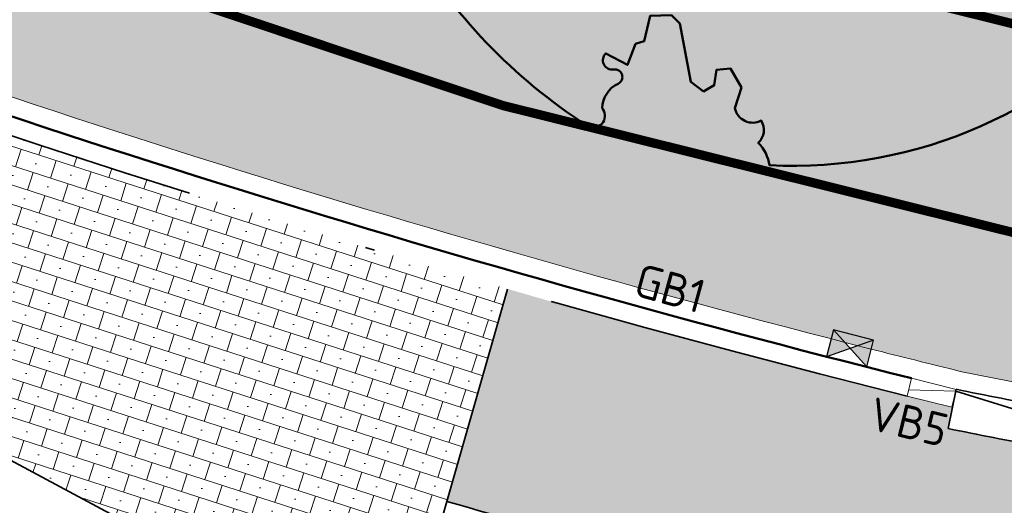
# Model space of a CAD drawing. Header units: metres. Extents: x 191748 to 192615, y 309710 to 310028.
# Tile 43 of 76: x 192104 to 192114, y 309807 to 309812. Entities that reach past the tile are written whole.
import ezdxf
from ezdxf.enums import TextEntityAlignment as Align

# ---------------------------------------------------------------- set-up
doc = ezdxf.new("R2010")
doc.units = ezdxf.units.M
for name, pattern in [('VH-BUSHALTEBAND-SO', [4, 2, -2]), ('VH-GELEIDEBAND_50X200', [8, 4, -2, 0, -2]), ('VH-OPSLUITBAND_100X200', [16, 8, -2, 4, -2]), ('VW-1-1_STREEP', [2, 1, -1]), ('VW-11_STREEP', [2, 1, -1])]:
    doc.linetypes.add(name, pattern=pattern)
for name, color, linetype, lineweight in [('N-WE-GR-BOOM-S', 94, 'Continuous', 50), ('N-WE-RI-HWA_KOLK_NORMALE STRAATKOLK-S-200', 84, 'Continuous', 25), ('N-WE-VH-KANTLAAG 2 STREKS-G', 170, 'Continuous', 18), ('N-WE-VH-KANTOPSLUITING_BUSHALTEBAND-G', 30, 'VH-BUSHALTEBAND-SO', 35), ('N-WE-VH-KANTOPSLUITING_GELEIDEBAND_70 200 VOORKANT-G', 2, 'Continuous', 50), ('N-WE-VH-KANTOPSLUITING_GELEIDEBAND_70 200-G', 6, 'VH-GELEIDEBAND_50X200', 35), ('N-WE-VH-KANTOPSLUITING_OPSLUITBAND_80X200 VOORKANT-G', 1, 'Continuous', 35), ('N-WE-VH-KANTOPSLUITING_TEKST-T', 7, 'VH-OPSLUITBAND_100X200', 35), ('N-WE-VH-KANTOPSLUITING_VERLOOPBAND-S', 6, 'Continuous', 25), ('N-WE-VH-KANTVERHARDING-G', 5, 'Continuous', 35), ('N-WE-VH-OPENVERHARDING_STRAATBAKSTEEN_ROOD-A', 13, 'Continuous', 9), ('N-WE-VH-VERHARDING_ASFALT-A', 253, 'Continuous', 9)]:
    doc.layers.add(name, color=color, linetype=linetype, lineweight=lineweight)
doc.layers.add('N-WE-VH-GESLOTENVERHARDING_ASFALT_COATING_ROOD-A', color=7, linetype='Continuous', lineweight=9, true_color=0xf2beba)
doc.layers.add('N-WE-VW-MARKERING_LANGS_STREEP_11-G', color=7, linetype='VW-11_STREEP', lineweight=13, true_color=0xf7f7f7)
doc.styles.add('NLCS-ISO', font='NLCS-ISO.ttf')

# ---------------------------------------------------------------- blocks, each defined once
blk = doc.blocks.new('SGR-BOOM_05')
blk.add_lwpolyline([(0.4325246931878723, 4.711883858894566), (0.4412366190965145, 4.722067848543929), (0.4495406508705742, 4.730963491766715), (0.457499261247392, 4.738955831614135), (0.4651749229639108, 4.746429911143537), (0.4726301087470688, 4.753770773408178), (0.4799272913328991, 4.761363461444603), (0.4871289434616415, 4.769593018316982), (0.4942975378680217, 4.778844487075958), (0.5013792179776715, 4.78953650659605), (0.507854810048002, 4.802222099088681), (0.5130888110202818, 4.817487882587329), (0.5164457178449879, 4.835920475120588), (0.5172900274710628, 4.858106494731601), (0.5149862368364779, 4.884632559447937), (0.5088988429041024, 4.916085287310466), (0.4752610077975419, 5.034436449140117, -0.5293802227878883), (0.5290991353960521, 5.098767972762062, -0.08713876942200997), (2.218306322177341, 4.624671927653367, -0.3723405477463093), (2.284485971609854, 4.472597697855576), (2.353810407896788, 4.119139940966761), (2.180208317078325, 3.946086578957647), (1.99206671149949, 3.985480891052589), (1.766984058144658, 3.816663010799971), (1.853127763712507, 3.602310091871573), (2.086202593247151, 3.527331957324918), (2.711896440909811, 3.67116193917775), (2.864476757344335, 3.58686285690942), (2.849520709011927, 3.452573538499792), (2.706793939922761, 3.364669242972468), (2.577044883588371, 2.941253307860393), (2.743005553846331, 2.669806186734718), (3.167776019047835, 3.346672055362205, -0.5046405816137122), (3.406018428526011, 3.139734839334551, 0.3319483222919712), (3.543642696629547, 2.921146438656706, 0.282007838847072), (3.99290985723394, 3.003759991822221), (3.956968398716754, 2.985163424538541, -0.5121558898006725), (4.162740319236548, 2.983535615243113, -0.1607604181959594), (5.094490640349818, -0.05607239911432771), (4.977332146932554, -0.1690536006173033), (4.976312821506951, -0.2938416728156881), (4.8618704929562, -0.3148519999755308), (4.876229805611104, -0.4378637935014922), (4.698090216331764, -0.3805204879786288), (4.644143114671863, -0.5192137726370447), (4.863809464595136, -0.6652633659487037), (4.932503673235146, -0.7196641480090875), (5.053640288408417, -0.5992007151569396, -0.1063709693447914), (4.340554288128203, -2.610345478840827), (3.70529781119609, -2.2009414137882), (3.587571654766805, -2.281876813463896), (3.512459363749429, -1.944794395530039), (3.286149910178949, -1.67334727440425), (3.023546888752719, -1.675915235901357), (3.029665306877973, -1.990035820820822), (2.830389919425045, -2.677651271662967), (2.860626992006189, -2.808775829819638), (3.005150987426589, -2.829446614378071), (3.929857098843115, -3.182947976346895, -0.2362982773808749), (-0.2250862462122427, -5.013472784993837, 0.1596250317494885), (-0.3470448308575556, -4.770134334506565, 0.3508021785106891), (-0.3148115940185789, -4.527846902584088, -0.5046405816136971), (-0.6000098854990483, -4.392775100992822), (-0.530619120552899, -4.170222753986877), (-0.6474450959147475, -3.962362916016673), (-0.8016343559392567, -3.977834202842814), (-0.8248145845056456, -4.14384857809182), (-0.941790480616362, -4.211479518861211), (-1.080272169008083, -4.105602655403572), (-1.199847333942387, -3.474824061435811), (-1.291065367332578, -3.383747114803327), (-1.521968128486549, -3.390946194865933), (-1.586173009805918, -3.664879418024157), (-1.680264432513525, -3.694423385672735), (-1.769024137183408, -3.922911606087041), (-2.003269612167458, -3.79763926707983, 0.7335825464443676), (-1.917708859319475, -3.972704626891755, -0.8616245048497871), (-1.870123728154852, -4.127626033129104, 0.2799778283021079), (-2.04306959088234, -4.392508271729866), (-2.03586990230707, -4.402599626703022, -0.8270561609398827), (-2.207893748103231, -4.582742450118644, -0.1167741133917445), (-4.152188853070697, -2.556267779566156), (-4.114413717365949, -2.549202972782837), (-4.083543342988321, -2.540638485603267), (-4.058769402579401, -2.530881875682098), (-4.039283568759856, -2.520240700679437), (-4.02427751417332, -2.509022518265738), (-4.012942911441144, -2.497534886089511), (-4.004471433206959, -2.486085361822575), (-3.767567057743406, -2.183934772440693), (-3.762478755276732, -2.173394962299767), (-3.758320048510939, -2.163280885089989), (-3.754774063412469, -2.153365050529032), (-3.751523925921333, -2.143419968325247), (-3.748252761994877, -2.133218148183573), (-3.744643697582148, -2.12253209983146), (-3.740379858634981, -2.111134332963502), (-3.735144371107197, -2.09879735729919), (-3.7287288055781, -2.085363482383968), (-3.721358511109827, -2.070954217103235), (-3.713367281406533, -2.055760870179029), (-3.705088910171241, -2.03997475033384), (-3.696857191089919, -2.02378716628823), (-3.689005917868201, -2.007389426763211), (-3.681868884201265, -1.990972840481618), (-3.675779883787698, -1.974728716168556), (-3.671016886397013, -1.958854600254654), (-3.667634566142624, -1.943572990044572), (-3.665631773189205, -1.929112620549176), (-3.665007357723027, -1.915702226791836), (-3.665760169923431, -1.903570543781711), (-3.66788905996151, -1.892946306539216), (-3.671392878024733, -1.884058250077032), (-3.676270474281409, -1.877135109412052), (-3.682496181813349, -1.87228834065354), (-3.689946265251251, -1.869160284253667), (-3.698472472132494, -1.867276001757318), (-3.707926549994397, -1.86616055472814), (-3.718160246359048, -1.865339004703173), (-3.72902530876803, -1.864336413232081), (-3.740373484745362, -1.86267784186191), (-3.752056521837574, -1.859888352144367), (-3.763951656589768, -1.855601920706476), (-3.776038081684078, -1.849888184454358), (-3.788320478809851, -1.842925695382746), (-3.800803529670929, -1.834893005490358), (-3.813491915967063, -1.8259686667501), (-3.826390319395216, -1.816331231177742), (-3.839503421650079, -1.806159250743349), (-3.852835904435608, -1.795631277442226), (-3.866362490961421, -1.784873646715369), (-3.879938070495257, -1.773803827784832), (-3.893387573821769, -1.76228707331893), (-3.906535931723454, -1.750188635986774), (-4.149695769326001, -2.02842049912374), (-4.161716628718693, -2.014754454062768), (-4.172911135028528, -2.000102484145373), (-4.183104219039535, -1.984329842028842), (-4.192608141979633, -1.967625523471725), (-4.203684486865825, -1.951473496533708), (-4.219082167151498, -1.937681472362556), (-4.241550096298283, -1.928057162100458), (-4.273837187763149, -1.924408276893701), (-4.318692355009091, -1.928542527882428), (-4.378864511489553, -1.942267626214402), (-4.457102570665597, -1.96739128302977, -0.04099741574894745), (-4.791147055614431, -1.027236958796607), (-4.617442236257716, -1.057135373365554), (-4.462688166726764, -1.156360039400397), (-4.380222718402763, -1.081691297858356), (-4.281020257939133, -0.9269601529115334), (-4.376017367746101, -0.7817417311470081), (-4.322820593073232, -0.567248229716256), (-4.520005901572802, -0.551067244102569), (-4.652051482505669, -0.4231675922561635), (-4.89199676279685, -0.5800962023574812, -0.05814040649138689), (-4.988069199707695, 0.8291727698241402), (-4.851792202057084, 0.8021379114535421), (-4.298456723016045, 0.3639367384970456), (-4.059571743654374, 0.4468333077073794), (-3.128243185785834, 0.6926248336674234), (-3.048903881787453, 1.000164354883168), (-3.408870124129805, 1.143500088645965), (-3.464013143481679, 1.261371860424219), (-4.121257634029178, 1.583987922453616), (-4.135853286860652, 1.768685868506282), (-4.357977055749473, 1.956958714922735), (-4.448296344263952, 2.139788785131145), (-4.296559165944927, 2.378269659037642), (-3.957550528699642, 2.431343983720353), (-3.649608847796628, 2.632691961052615), (-3.646147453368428, 2.840191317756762), (-3.838176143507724, 3.066466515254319), (-3.787176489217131, 3.162116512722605), (-3.863200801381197, 3.31009734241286, -0.1342797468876), (-1.664191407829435, 4.834836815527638, -0.5417265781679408), (-1.596738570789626, 4.783170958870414), (-1.607648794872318, 4.639467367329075), (-1.605334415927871, 4.564777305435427), (-1.595180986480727, 4.507652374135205), (-1.578905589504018, 4.464963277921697), (-1.558225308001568, 4.433580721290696), (-1.534857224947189, 4.41037540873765), (-1.510518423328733, 4.392218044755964), (-1.486925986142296, 4.375979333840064), (-1.465438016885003, 4.359178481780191), (-1.44597670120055, 4.341928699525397), (-1.428105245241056, 4.324991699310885), (-1.411386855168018, 4.3091291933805), (-1.395384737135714, 4.295102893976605), (-1.379662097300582, 4.283674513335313), (-1.3637821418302, 4.275605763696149), (-1.347308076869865, 4.271658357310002), (-1.329896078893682, 4.272312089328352), (-1.3115742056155, 4.276919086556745), (-1.292463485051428, 4.284549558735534), (-1.272684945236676, 4.294273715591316), (-1.25235961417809, 4.305161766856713), (-1.231608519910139, 4.316283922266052), (-1.210552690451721, 4.326710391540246), (-1.189313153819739, 4.335511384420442), (-1.168017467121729, 4.342023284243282), (-1.146819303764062, 4.346647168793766), (-1.125878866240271, 4.350050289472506), (-1.105356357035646, 4.352899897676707), (-1.085411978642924, 4.355863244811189), (-1.066205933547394, 4.359607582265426), (-1.047898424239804, 4.364800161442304), (-1.030649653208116, 4.372108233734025), (-1.014588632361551, 4.38201337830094), (-0.9997196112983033, 4.394254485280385), (-0.9860156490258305, 4.40838477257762), (-0.9734498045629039, 4.423957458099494), (-0.9628477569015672, 4.324096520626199), (-0.940279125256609, 4.298315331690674), (-0.8338833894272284, 4.117847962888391), (-0.6106941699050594, 3.995871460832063), (-0.9268198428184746, 4.507921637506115), (-0.9210099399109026, 4.523481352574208), (-0.9169947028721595, 4.538581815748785), (-0.9151697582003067, 4.553389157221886), (-0.9159307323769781, 4.56806950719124), (-0.9196732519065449, 4.58278899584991), (-0.9267929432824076, 4.59771375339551), (-0.9376854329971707, 4.613009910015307), (-0.9526429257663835, 4.628990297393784), (-0.9715439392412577, 4.64655455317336), (-0.9941635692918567, 4.666749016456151), (-1.020276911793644, 4.690620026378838), (-1.049659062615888, 4.719213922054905), (-1.082085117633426, 4.753577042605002), (-1.117330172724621, 4.794755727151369), (-1.199269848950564, 4.900951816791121, -0.5431042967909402), (-1.17106461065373, 4.981224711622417, -0.04676559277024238), (-0.234242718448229, 5.117425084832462, -0.3851675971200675), (-0.1815216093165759, 5.074406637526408), (-0.1522898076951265, 4.88240583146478), (-0.1377666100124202, 4.822421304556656), (-0.1214819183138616, 4.780422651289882), (-0.1038292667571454, 4.753143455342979), (-0.08520218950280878, 4.737317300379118), (-0.06599422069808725, 4.729677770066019), (-0.04659889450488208, 4.72695844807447), (-0.02740974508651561, 4.725892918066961), (-0.008747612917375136, 4.723795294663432), (0.009357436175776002, 4.720301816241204), (0.02694803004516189, 4.715629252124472), (0.04406679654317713, 4.709994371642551), (0.06075636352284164, 4.703613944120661), (0.07705935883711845, 4.696704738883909), (0.09301841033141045, 4.68948352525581), (0.1086761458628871, 4.682167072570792), (0.1240417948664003, 4.674922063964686), (0.138990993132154, 4.66771483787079), (0.1533659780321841, 4.660461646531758), (0.1670089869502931, 4.653078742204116), (0.1797622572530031, 4.645482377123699), (0.1914680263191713, 4.637588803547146), (0.2019685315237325, 4.629314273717), (0.211106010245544, 4.620575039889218), (0.2188088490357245, 4.611358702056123), (0.2253500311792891, 4.601938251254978), (0.2310886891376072, 4.59265802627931), (0.236383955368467, 4.583862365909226), (0.2415949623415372, 4.575895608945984), (0.2470808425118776, 4.56910209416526), (0.2532007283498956, 4.563826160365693), (0.2603137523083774, 4.560412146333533), (0.2686849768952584, 4.559130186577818), (0.2782031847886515, 4.55995359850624), (0.2886630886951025, 4.562781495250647), (0.2998594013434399, 4.567512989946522), (0.31158683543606, 4.574047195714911), (0.3236401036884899, 4.582283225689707), (0.3358139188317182, 4.592120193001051), (0.3479029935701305, 4.603457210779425), (0.3597324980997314, 4.616146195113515), (0.3712494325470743, 4.629850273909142), (0.382431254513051, 4.644185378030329), (0.393255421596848, 4.658767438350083), (0.4036993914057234, 4.673212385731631), (0.4137406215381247, 4.687136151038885), (0.4233565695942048, 4.700154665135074)], format="xyb", close=True)
blk.add_circle((0, 0), 0.15)
blk = doc.blocks.new('TEKST GB')
at = {"layer": 'N-WE-VH-KANTOPSLUITING_TEKST-T', "style": 'NLCS-ISO'}
blk.add_attdef('TEKST_GELEIDEBANDEN', text='', height=0.36, rotation=0.340705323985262, dxfattribs=at).set_placement((0, 0), align=Align.BOTTOM_CENTER)
blk = doc.blocks.new('SRI-KOLK_STRAAT-SO')
h = blk.add_hatch(color=256)
h.dxf.hatch_style = 1
h.paths.add_polyline_path([(-1.125, 1.5), (-1.125, -1.110223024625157e-16), (1.110223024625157e-16, 0.7499999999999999)])
h.paths.add_polyline_path([(1.125, 1.5), (1.110223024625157e-16, 0.7499999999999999), (1.125, -1.110223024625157e-16)])
for p, q in [((-1.125, 0), (1.125, 1.5)), ((1.125, 0), (-1.125, 1.5))]:
    blk.add_line(p, q)
blk.add_lwpolyline([(-1.125, 0), (1.125, 0), (1.125, 1.5), (-1.125, 1.5)], close=True)
blk = doc.blocks.new('SVH-VERLOOPBAND_GELEIDEBAND 70 200X250 VB_TROTTOIRBAND 180 200X250 VB_L500-MM')
at = {"linetype": 'Continuous', "lineweight": 0}
blk.add_line((500.0000000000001, 19.99999999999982), (0, 130), dxfattribs=at)
blk.add_lwpolyline([(500.0000000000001, -1.84741111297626e-13), (0, 0), (0, 200), (500.0000000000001, 199.9999999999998)], close=True, dxfattribs=at)
blk = doc.blocks.new('TEKST VB')
at = {"layer": 'N-WE-VH-KANTOPSLUITING_TEKST-T', "style": 'NLCS-ISO'}
blk.add_attdef('TEKST_VERLOOPBANDEN', text='', height=0.36, rotation=0.340705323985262, dxfattribs=at).set_placement((0, 0), align=Align.BOTTOM_CENTER)

msp = doc.modelspace()

# ---------------------------------------------------------------- hatches: boundary and pattern name
at = {"layer": 'N-WE-VH-GESLOTENVERHARDING_ASFALT_COATING_ROOD-A'}
h = msp.add_hatch(color=256, dxfattribs=at)
h.dxf.hatch_style = 1
edge = h.paths.add_edge_path()
edge.add_line((192051.0774653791, 309808.4195765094), (192057.0811257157, 309758.80851348))
edge.add_line((192057.0811257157, 309758.80851348), (192058.565283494, 309759.0298562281))
edge.add_line((192058.565283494, 309759.0298562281), (192052.5561329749, 309808.6862872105))
edge.add_arc((192068.7381378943, 309810.6445452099), 16.30006311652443, 172.7372160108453, 186.9000706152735, ccw=False)
edge.add_arc((192042.9464646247, 309813.9315084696), 9.700216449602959, 352.7372160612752, 353.558672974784)
edge.add_arc((192068.7432477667, 309810.638999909), 16.30746508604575, 122.85393825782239, 172.2315393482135, ccw=False)
edge.add_arc((192069.4176080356, 309809.2144069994), 17.87123448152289, 94.68040749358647, 122.19239038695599, ccw=False)
edge.add_arc((192068.8067794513, 309807.0628131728), 19.9812120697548, 86.85571442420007, 92.43069995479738, ccw=False)
edge.add_arc((192068.7245158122, 309810.7565854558), 16.30000000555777, 69.28399104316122, 85.85476106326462, ccw=False)
edge.add_line((192074.490415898, 309826.0027127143), (192099.6408618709, 309816.4911196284))
edge.add_arc((192146.0156778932, 309939.1148793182), 131.1000000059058, 249.283991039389, 267.28769582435)
edge.add_line((192139.8119000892, 309808.1617459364), (192141.2483762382, 309808.1163962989))
edge.add_arc((192142.7684526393, 309904.2043735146), 96.09999998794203, 269.0936774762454, 300.0344611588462)
edge.add_line((192190.8685005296, 309821.0082474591), (192194.5697765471, 309823.0909068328))
edge.add_line((192194.5697765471, 309823.0909068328), (192208.7230190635, 309831.2756147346))
edge.add_arc((192084.1208555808, 310046.7414149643), 248.9000004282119, 300.0404543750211, 303.1284289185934)
edge.add_arc((192208.2896435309, 309856.4733086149), 21.6999999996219, 303.1284289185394, 319.3354496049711)
edge.add_line((192224.7499105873, 309842.332954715), (192225.6489243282, 309843.3794636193))
edge.add_arc((192239.5301633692, 309831.4546490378), 18.30000000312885, 125.1354368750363, 139.3354496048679, ccw=False)
edge.add_line((192228.9983091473, 309846.420277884), (192235.1600518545, 309850.7565190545))
edge.add_line((192235.1600518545, 309850.7565190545), (192236.4865745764, 309851.7701852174))
edge.add_arc((192229.1268201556, 309861.0166983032), 11.81795199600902, 308.5180067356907, 324.8070539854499)
edge.add_line((192238.7846379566, 309854.205637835), (192239.3306963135, 309854.9545798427))
edge.add_arc((192239.7560225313, 309855.1015410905), 0.4499999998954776, 142.4942655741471, 199.0613597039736, ccw=False)
edge.add_arc((192266.6089706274, 309834.4922791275), 34.30000000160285, 127.17003413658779, 142.4942657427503, ccw=False)
edge.add_line((192245.8855127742, 309861.8240974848), (192247.0046765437, 309862.637645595))
edge.add_line((192247.0046765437, 309862.637645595), (192247.8553785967, 309863.2301912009))
edge.add_line((192247.8553785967, 309863.2301912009), (192254.0557285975, 309867.5489654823))
edge.add_line((192254.0557285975, 309867.5489654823), (192254.1700393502, 309867.3848525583))
edge.add_line((192254.1700393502, 309867.3848525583), (192255.7091075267, 309868.45687076))
edge.add_line((192255.7091075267, 309868.45687076), (192254.566, 309870.098))
edge.add_line((192254.566, 309870.098), (192247.4733388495, 309865.1572808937))
edge.add_line((192247.4733388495, 309865.1572808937), (192247.5874540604, 309864.9934487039))
edge.add_line((192247.5874540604, 309864.9934487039), (192246.0901905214, 309863.9505489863))
edge.add_arc((192266.6089706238, 309834.4922791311), 35.89999999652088, 124.8586456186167, 145.9195530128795)
edge.add_arc((192228.4265712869, 309860.3247079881), 10.20000000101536, 305.13543687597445, 325.91955301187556, ccw=False)
edge.add_line((192234.2967851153, 309851.9832099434), (192228.1350424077, 309847.6469687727))
edge.add_arc((192239.5301633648, 309831.4546490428), 19.79999999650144, 125.1354368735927, 139.3354496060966)
edge.add_line((192224.51111785, 309844.3569074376), (192223.6121041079, 309843.3103985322))
edge.add_arc((192208.2896435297, 309856.473308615), 20.20000000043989, 303.128428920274, 319.33544960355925, ccw=False)
edge.add_arc((192084.1208557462, 310046.741414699), 247.4000001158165, 300.0404543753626, 303.12842892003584, ccw=False)
edge.add_line((192207.9721020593, 309832.5741229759), (192193.8265035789, 309824.3938355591))
edge.add_line((192193.8265035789, 309824.3938355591), (192190.1252659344, 309822.3111977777))
edge.add_arc((192142.768452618, 309904.2043735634), 94.6000000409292, 295.4844754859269, 300.0397409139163, ccw=False)
edge.add_line((192183.4716656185, 309818.8087737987), (192183.0189620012, 309818.594464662))
edge.add_arc((192142.7684526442, 309904.204373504), 94.59999997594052, 287.2480245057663, 295.1811174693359, ccw=False)
edge.add_line((192170.8181706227, 309813.8585196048), (192159.1426590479, 309811.0322459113))
edge.add_arc((192142.7684526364, 309904.2043735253), 94.59999999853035, 269.0985400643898, 279.96746087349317, ccw=False)
edge.add_arc((192141.9846298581, 309854.2105175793), 44.60000006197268, 267.27836996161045, 269.0949207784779, ccw=False)
edge.add_arc((192146.0156777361, 309939.1148793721), 129.6000000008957, 249.28399111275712, 267.2806065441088, ccw=False)
edge.add_line((192100.1714661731, 309817.8941374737), (192075.0210202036, 309827.4057305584))
edge.add_arc((192068.7245158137, 309810.7565854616), 17.7999999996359, 69.28399102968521, 123.0926038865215)
edge.add_arc((192054.5286765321, 309832.5391047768), 8.200000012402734, 292.5779463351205, 303.0926038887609, ccw=False)
edge.add_arc((192068.7245154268, 309810.756585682), 17.99999958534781, 127.8612765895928, 168.1940758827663)
edge.add_arc((192042.9203814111, 309813.9419657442), 8.200000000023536, -7.0372807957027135, 3.4774068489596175, ccw=False)
edge.add_arc((192068.7245158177, 309810.7565854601), 17.80000000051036, 172.9627625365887, 187.543856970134)
edge.add_line((192051.0785808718, 309808.4197115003), (192051.0774653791, 309808.4195765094))
h = msp.add_hatch(color=256, dxfattribs=at)
h.dxf.hatch_style = 1
edge = h.paths.add_edge_path()
edge.add_arc((192244.0243701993, 309849.036280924), 0.4499999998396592, 230.4225353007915, 287.348414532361)
edge.add_arc((192233.6897319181, 309881.2700922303), 34.30000000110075, 287.7710036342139, 307.1700341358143)
edge.add_arc((192233.689733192, 309881.2700932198), 34.30000001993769, 307.1700314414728, 315.9919136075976)
edge.add_arc((192266.8487255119, 309849.2436790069), 11.80000000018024, 120.7354877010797, 136.0055259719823, ccw=False)
edge.add_line((192260.818035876, 309859.3862024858), (192261.6775717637, 309859.8972778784))
edge.add_line((192261.6775717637, 309859.8972778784), (192261.5753566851, 309860.0691850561))
edge.add_line((192261.5753566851, 309860.0691850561), (192270.857, 309865.588))
edge.add_line((192270.857, 309865.588), (192271.6236130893, 309864.2986961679))
edge.add_line((192271.6236130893, 309864.2986961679), (192262.9461587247, 309859.139128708))
edge.add_arc((192268.0569126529, 309850.5437698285), 9.99999999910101, 120.7354877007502, 138.2013745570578)
edge.add_arc((192233.6897319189, 309881.2700922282), 36.09999999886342, 289.36379946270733, 318.2013745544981, ccw=False)
edge.add_line((192245.6592327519, 309847.2121849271), (192245.5955394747, 309847.401771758))
edge.add_line((192245.5955394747, 309847.401771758), (192244.6476053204, 309847.083305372))
edge.add_arc((192233.6839772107, 309881.2912425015), 35.92191676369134, 284.36949514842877, 287.7706307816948, ccw=False)
edge.add_arc((192245.1302455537, 309836.6122301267), 10.19999999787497, 104.3694951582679, 123.9399972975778)
edge.add_arc((192258.1392042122, 309817.2820200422), 33.50000058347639, 123.9399973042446, 125.1354368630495)
edge.add_line((192238.8595800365, 309844.6781170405), (192233.0580172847, 309840.5953475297))
edge.add_arc((192221.6628963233, 309856.7876672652), 19.80000000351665, 291.26296266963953, 305.13543687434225, ccw=False)
edge.add_line((192228.8433443, 309838.3355354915), (192227.0587217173, 309837.6410688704))
edge.add_arc((192234.3842292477, 309818.8161667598), 20.20000000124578, 111.2629626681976, 123.3955080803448)
edge.add_line((192223.2658404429, 309835.6809653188), (192220.6846251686, 309834.0017217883))
edge.add_line((192220.6846251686, 309834.0017217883), (192219.8426701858, 309833.4635931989))
edge.add_arc((192084.1208556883, 310046.7414148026), 252.8000002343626, 300.0404543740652, 302.4711089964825, ccw=False)
edge.add_line((192210.6754033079, 309827.8994933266), (192196.5308240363, 309819.7197953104))
edge.add_line((192196.5308240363, 309819.7197953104), (192192.8295869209, 309817.6371578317))
edge.add_arc((192142.7684716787, 309904.204339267), 99.99996080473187, 298.6623529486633, 300.0404547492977, ccw=False)
edge.add_line((192190.7331580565, 309816.4582224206), (192190.6371805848, 309816.633802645))
edge.add_arc((192142.7686785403, 309904.2026409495), 99.79827117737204, 269.1016171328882, 298.6627164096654, ccw=False)
edge.add_arc((192141.984624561, 309854.2105173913), 49.79999962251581, 267.28177641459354, 269.1017624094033, ccw=False)
edge.add_arc((192146.0156778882, 309939.1148792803), 134.7999999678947, 262.0982203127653, 267.28177642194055, ccw=False)
edge.add_line((192127.4840057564, 309805.5947792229), (192126.5002487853, 309805.7350156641))
edge.add_line((192126.5002487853, 309805.7350156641), (192113.7508740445, 309808.2331677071))
edge.add_arc((192146.0156775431, 309939.1148779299), 134.7999985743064, 255.7287576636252, 256.15163443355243, ccw=False)
edge.add_arc((192146.0156779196, 309939.1148793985), 134.8000000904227, 249.2839910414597, 255.72875766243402, ccw=False)
edge.add_line((192098.3320379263, 309813.0303422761), (192078.8062263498, 309820.4147669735))
edge.add_line((192078.8062263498, 309820.4147669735), (192078.2031537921, 309820.6428416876))
edge.add_arc((192072.6848690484, 309806.0514560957), 15.60000000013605, 69.28399103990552, 186.6211746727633)
edge.add_line((192057.1889176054, 309804.2527096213), (192058.1706189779, 309795.7954884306))
edge.add_line((192058.1706189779, 309795.7954884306), (192059.8562187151, 309781.2742804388))
edge.add_arc((192556.7199951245, 309838.9494718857), 500.2000000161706, 186.6211746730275, 188.2193609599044)
edge.add_line((192061.6580603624, 309767.43918755), (192062.8420816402, 309759.6676848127))
edge.add_line((192062.8420816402, 309759.6676848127), (192061.298320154, 309759.4374529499))
edge.add_line((192061.298320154, 309759.4374529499), (192060.1734683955, 309767.2247424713))
edge.add_arc((192556.7199952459, 309838.9494719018), 501.7000001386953, 186.6211746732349, 188.2193609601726, ccw=False)
edge.add_line((192058.3662233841, 309781.1013240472), (192056.6806236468, 309795.6225320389))
edge.add_line((192056.6806236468, 309795.6225320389), (192055.6989222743, 309804.0797532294))
edge.add_arc((192072.6848690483, 309806.0514560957), 17.10000000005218, 69.28399104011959, 186.6211746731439, ccw=False)
edge.add_line((192078.7337580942, 309822.0458595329), (192079.3368306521, 309821.8177848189))
edge.add_line((192079.3368306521, 309821.8177848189), (192080.1912720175, 309821.4946454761))
edge.add_line((192080.1912720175, 309821.4946454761), (192098.8626422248, 309814.4333601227))
edge.add_arc((192146.015677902, 309939.1148793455), 133.3000000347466, 249.2839910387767, 256.1356227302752)
edge.add_arc((192146.0156779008, 309939.1148793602), 133.3000000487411, 256.1356227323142, 261.6913552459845)
edge.add_arc((192146.0156778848, 309939.1148792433), 133.2999999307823, 261.6913552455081, 267.2817764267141)
edge.add_arc((192141.9846245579, 309854.2105172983), 48.29999952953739, 267.2817764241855, 269.1017624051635)
edge.add_arc((192142.7684526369, 309904.2043734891), 98.299999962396, 269.1017624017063, 300.0462624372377)
edge.add_line((192191.9871735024, 309819.113789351), (192195.6884480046, 309821.1964478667))
edge.add_line((192195.6884480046, 309821.1964478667), (192209.8243640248, 309829.3711359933))
edge.add_arc((192084.1208557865, 310046.7414146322), 251.1000000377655, 300.0404543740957, 303.1985352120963)
edge.add_arc((192233.4902673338, 309818.468291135), 21.69999999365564, 111.2629626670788, 123.19853521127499, ccw=False)
edge.add_line((192225.6207864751, 309838.6910820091), (192228.2993709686, 309839.7334242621))
edge.add_arc((192221.6628963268, 309856.7876672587), 18.29999999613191, 291.2629626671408, 305.1354368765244)
edge.add_line((192232.1947505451, 309841.8220384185), (192237.9963133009, 309845.904807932))
edge.add_arc((192258.1392035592, 309817.2820209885), 34.99999943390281, 123.93999727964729, 125.1354368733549, ccw=False)
edge.add_line((192238.5978501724, 309846.3188160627), (192239.7848766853, 309847.0833405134))
edge.add_arc((192246.077788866, 309836.8657450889), 11.99999999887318, 105.5881973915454, 121.62848938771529, ccw=False)
edge.add_line((192242.8531319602, 309848.4243603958), (192243.7376658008, 309848.6894371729))
at = {"layer": 'N-WE-VH-OPENVERHARDING_STRAATBAKSTEEN_ROOD-A'}
h = msp.add_hatch(dxfattribs=at)
h.set_pattern_fill('AVH-SBS_KEIFORMAAT_HALFST', color=256, scale=2, pattern_type=2)
h.set_pattern_definition([(342.09984518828, (192287.4490468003, 309834.0550176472), (0.0614718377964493, 0.1903187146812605), []), (72.09984518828, (192287.8296842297, 309833.9320739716), (-0.380637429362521, 0.1229436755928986), [0.2, -0.2]), (72.09984518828, (192287.7008373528, 309834.1838645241), (-0.380637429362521, 0.1229436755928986), [0.2, -0.2]), (342.09984518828, (192287.6701014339, 309834.0887051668), (0.1229436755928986, 0.380637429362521), [0, -0.4, 0, 0, 0]), (342.09984518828, (192287.9218919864, 309834.2175520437), (0.1229436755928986, 0.380637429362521), [0, -0.4, 0, 0, 0])])
edge = h.paths.add_edge_path()
edge.add_line((192099.2369623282, 309809.4554055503), (192100.212, 309808.995))
edge.add_line((192100.212, 309808.995), (192101.7506704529, 309808.1705614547))
edge.add_line((192101.7506704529, 309808.1705614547), (192107.655, 309804.998))
edge.add_line((192107.655, 309804.998), (192108.836134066, 309809.1274894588))
edge.add_arc((192146.0156779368, 309939.114879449), 135.2000001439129, 250.1615034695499, 254.0381869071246, ccw=False)
edge.add_line((192100.1328520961, 309811.9385989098), (192099.2369623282, 309809.4554055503))
h = msp.add_hatch(dxfattribs=at)
h.set_pattern_fill('AVH-SBS_WAALFORMAAT_HALFST', color=256, scale=2, angle=90, pattern_type=2)
h.set_pattern_definition([(78.91374387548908, (192121.2686873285, 309805.8073240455), (-0.09813388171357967, 0.01922865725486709), []), (168.9137438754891, (192121.3456019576, 309806.1998595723), (-0.07691462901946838, -0.3925355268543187), [0.1, -0.1]), (168.9137438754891, (192121.2090107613, 309806.0228204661), (-0.07691462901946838, -0.3925355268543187), [0.1, -0.1]), (78.91374387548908, (192121.2580777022, 309806.0132061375), (-0.1962677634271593, 0.03845731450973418), [0, -0.4, 0, 0, 0]), (78.91374387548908, (192121.198401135, 309806.2287025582), (-0.1962677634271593, 0.03845731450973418), [0, -0.4, 0, 0, 0])])
h.paths.add_polyline_path([(192126.2158293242, 309804.5322608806), (192126.1004573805, 309803.9434575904), (192115.7963998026, 309805.9624666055), (192114.3240910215, 309806.2509553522), (192114.4394629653, 309806.8397586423)])
edge = h.paths.add_edge_path()
edge.add_line((192127.8143547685, 309803.3293431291), (192128.0535634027, 309805.1138877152))
edge.add_arc((192146.2541126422, 309941.680263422), 137.7738544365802, 262.1466715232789, 262.4087784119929, ccw=False)
edge.add_line((192127.4290156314, 309805.1985771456), (192127.3967089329, 309804.9658084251))
edge.add_line((192127.3967089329, 309804.9658084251), (192126.3828768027, 309805.1109387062))
edge.add_line((192126.3828768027, 309805.1109387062), (192126.3312012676, 309805.1210641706))
edge.add_line((192126.3312012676, 309805.1210641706), (192126.273515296, 309804.8266625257))
edge.add_line((192126.273515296, 309804.8266625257), (192114.5465164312, 309807.1244870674))
edge.add_line((192114.5465164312, 309807.1244870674), (192114.6042024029, 309807.4188887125))
edge.add_line((192114.6042024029, 309807.4188887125), (192113.6228635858, 309807.6111752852))
edge.add_line((192113.6228635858, 309807.6111752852), (192113.6638929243, 309807.8249076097))
edge.add_line((192113.6638929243, 309807.8249076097), (192113.6557254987, 309807.8446485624))
edge.add_arc((192138.509484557, 309910.837710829), 105.9494229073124, 253.735707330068, 256.4330536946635, ccw=False)
edge.add_line((192108.8363892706, 309809.1283817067), (192108.1761421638, 309806.8200209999))
edge.add_arc((192146.0156779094, 309939.1148793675), 137.6000000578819, 254.0381869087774, 255.6615318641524)
edge.add_line((192111.9390998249, 309805.8011634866), (192121.315107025, 309803.9639995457))
edge.add_line((192121.315107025, 309803.9639995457), (192120.8343905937, 309801.510652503))
edge.add_line((192120.8343905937, 309801.510652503), (192127.2130929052, 309800.2607897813))
edge.add_line((192127.2130929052, 309800.2607897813), (192127.8143547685, 309803.3293431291))
at = {"layer": 'N-WE-VH-VERHARDING_ASFALT-A'}
h = msp.add_hatch(color=256, dxfattribs=at)
h.dxf.hatch_style = 1
h.paths.add_polyline_path([(192191.9785476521, 309819.1088005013), (192195.6797847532, 309821.1914379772), (192194.5784397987, 309823.0959167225), (192190.8772026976, 309821.0132792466, -0.03490403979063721), (192178.8370026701, 309815.129855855, -0.1004413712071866), (192141.2619351, 309808.1161827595, -0.007941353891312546), (192139.7983709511, 309808.1623875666, -0.07869198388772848), (192099.6408618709, 309816.4911196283), (192081.174571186, 309823.474846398), (192080.9566771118, 309823.5572512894), (192080.1856861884, 309821.4967579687), (192095.3530855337, 309815.7606318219), (192098.8626422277, 309814.4333601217, 0.0786919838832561), (192139.6940378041, 309805.964862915, 0.007941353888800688), (192141.2274466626, 309805.9164531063, 0.01917379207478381), (192148.761875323, 309806.0872553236, 0.1163447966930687)])

# ---------------------------------------------------------------- linework, layer by layer
at = {"layer": 'N-WE-VH-KANTLAAG 2 STREKS-G'}
for points in [[(192100.1714661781, 309817.8941374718, 0.07869198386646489), (192139.8695071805, 309809.6606998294, 0.007941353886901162), (192141.2854499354, 309809.6159984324, 0.04744610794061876), (192159.142659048, 309811.0322459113), (192170.8181706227, 309813.8585196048, 0.02093068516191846), (192178.2740180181, 309816.5201969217, 0.01368787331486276), (192183.018961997, 309818.5944646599), (192183.4716656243, 309818.8087738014, 0.01987871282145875), (192190.1252659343, 309822.3111977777), (192193.8265035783, 309824.3938355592), (192207.9721020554, 309832.5741229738, 0.01347464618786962), (192219.3292980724, 309839.5568660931, 0.07083458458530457), (192223.6121041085, 309843.310398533), (192224.5111178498, 309844.3569074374, -0.06203865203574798), (192228.1350424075, 309847.6469687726), (192234.2967851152, 309851.9832099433, 0.09093724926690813), (192236.8747377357, 309854.6090729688, -0.09215510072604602), (192246.0901905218, 309863.9505489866), (192247.5874540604, 309864.9934487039), (192247.4731433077, 309865.1575616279)], [(192190.7331580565, 309816.4582224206), (192190.6371805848, 309816.633802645, -0.1102568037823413), (192148.8533314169, 309804.5900459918, -0.01917379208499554), (192141.2039318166, 309804.4166374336, -0.007941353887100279), (192139.6229015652, 309804.4665506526, -0.02262138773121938), (192127.4840057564, 309805.5947792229, -0.001842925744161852), (192126.5002487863, 309805.735015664), (192113.7508740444, 309808.2331677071, -0.00184515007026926), (192112.7857770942, 309808.4748636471, -0.02812801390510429), (192098.3320379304, 309813.0303422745), (192094.8224812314, 309814.3576139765), (192078.8062263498, 309820.4147669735), (192078.2031537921, 309820.6428416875, 0.5619611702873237), (192057.1889176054, 309804.2527096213), (192058.1706189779, 309795.7954884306), (192058.369285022, 309795.8185492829)]]:
    msp.add_lwpolyline(points, format="xyb", dxfattribs=at)
at = {"layer": 'N-WE-VH-KANTOPSLUITING_BUSHALTEBAND-G', "linetype": 'ByBlock'}
for points in [[(192113.7065335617, 309808.0381868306), (192113.621252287, 309807.6116283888)], [(192114.6635825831, 309807.7219367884), (192113.7026125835, 309808.0185749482)]]:
    msp.add_lwpolyline(points, dxfattribs=at)
for points in [[(192114.6878470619, 309807.845771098, -0.00185185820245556), (192113.7065335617, 309808.0381868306, -0.00185185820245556)], [(192114.6042024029, 309807.4188887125, -0.001842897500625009), (192113.621252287, 309807.6116283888, -0.001851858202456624)]]:
    msp.add_lwpolyline(points, format="xyb", dxfattribs=at)
at = {"layer": 'N-WE-VH-KANTOPSLUITING_GELEIDEBAND_70 200 VOORKANT-G'}
for points in [[(192066.7888912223, 309828.6522094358, -0.1178677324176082), (192075.0917674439, 309827.5927996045), (192081.7759227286, 309825.0649332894), (192100.2422134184, 309818.0812065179, 0.07869198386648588), (192139.8789920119, 309809.8604747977, 0.007941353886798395), (192141.2885852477, 309809.8159738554, 0.04344859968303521), (192157.622414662, 309810.9803432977, 0.04344859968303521)], [(192113.2229994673, 309808.1582443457, -0.02905799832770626), (192098.2612906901, 309812.8432732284), (192094.7517339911, 309814.1705449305), (192078.7354791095, 309820.2276979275), (192078.1324065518, 309820.4557726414, 0.1351782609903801), (192069.9900685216, 309821.2138454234)]]:
    msp.add_lwpolyline(points, format="xyb", dxfattribs=at)
at = {"layer": 'N-WE-VH-KANTOPSLUITING_GELEIDEBAND_70 200-G', "flags": 128}
for points in [[(192066.7646288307, 309828.850751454, -0.04439226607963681), (192069.9894370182, 309828.9125755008, -0.07313128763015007), (192075.1625146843, 309827.7798686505), (192081.8466699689, 309825.2520023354), (192100.3129606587, 309818.2682755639, 0.07869198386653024), (192139.8884768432, 309810.060249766, 0.007941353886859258), (192141.29172056, 309810.0159492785, 0.03975736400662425), (192156.2182274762, 309810.9694897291, 0.00368343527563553), (192157.5904103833, 309811.1777667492, 0.00368343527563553)], [(192113.1744178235, 309807.9642344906, -0.02905799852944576), (192098.1905434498, 309812.6562041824), (192094.6809867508, 309813.9834758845), (192078.6647318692, 309820.0406288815), (192078.0616593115, 309820.2687035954, 0.1351239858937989), (192070.0282567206, 309821.0174980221)]]:
    msp.add_lwpolyline(points, format="xyb", dxfattribs=at)
at = {"layer": 'N-WE-VH-KANTOPSLUITING_OPSLUITBAND_80X200 VOORKANT-G'}
msp.add_lwpolyline([(192196.124, 309812.997), (192189.2765037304, 309813.4244132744, -0.103477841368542), (192148.9874670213, 309802.394138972, -0.01917379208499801), (192141.1694433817, 309802.2169077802, -0.007941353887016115), (192139.5185684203, 309802.2690260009, -0.0214553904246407), (192127.8143547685, 309803.3293431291), (192127.2130929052, 309800.2607897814), (192120.8343905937, 309801.5106525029), (192121.315107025, 309803.9639995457), (192111.9390998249, 309805.8011634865, -0.007083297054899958), (192108.1761421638, 309806.8200209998), (192107.655, 309804.998), (192107.7511445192, 309804.9705003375)], format="xyb", dxfattribs=at)
at = {"layer": 'N-WE-VH-KANTVERHARDING-G'}
for points in [[(192146.5651672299, 309802.1749907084), (192146.207, 309802.131), (192128.66, 309799.939), (192127.2919981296, 309800.1434272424), (192120.7170280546, 309801.4317472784), (192120.032, 309801.63), (192109.698, 309804.032), (192109.698, 309804.032), (192108.929, 309804.288), (192107.655, 309804.998), (192104.5698898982, 309806.6599890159), (192100.212, 309808.995), (192099.246, 309809.451)], [(192108.1761421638, 309806.8200209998), (192108.836134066, 309809.1274894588)]]:
    msp.add_lwpolyline(points, dxfattribs=at)
at = {"layer": 'N-WE-VW-MARKERING_LANGS_STREEP_11-G', "linetype": 'VW-1-1_STREEP', "ltscale": 5, "flags": 128}
for points in [[(192067.9593564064, 309827.0260471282, 0.1, 0.1, -0.02530176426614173), (192069.6180823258, 309827.020918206, 0.1, 0.1, -0.07712179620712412), (192074.5393479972, 309825.9842071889, 0.1, 0.1, 0), (192081.174571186, 309823.474846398, 0.1, 0.1, 0), (192099.6408618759, 309816.4911196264, 0.1, 0.1, 0.07869198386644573), (192139.7983709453, 309808.1623875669, 0.1, 0.1, 0.007941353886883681), (192141.2619350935, 309808.1161827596, 0.1, 0.1, 0.1004413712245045), (192178.8370026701, 309815.129855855, 0.1, 0.1, 0.03490403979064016), (192190.8772026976, 309821.0132792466, 0.1, 0.1, 0), (192194.5784397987, 309823.0959167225, 0.1, 0.1, 0), (192208.7230190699, 309831.2756147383, 0.1, 0.1, 0.01347464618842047), (192220.1490743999, 309838.3006946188, 0.1, 0.1, 0.07083458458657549), (192224.7499105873, 309842.3329547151, 0.1, 0.1, 0), (192225.6489243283, 309843.3794636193, 0.1, 0.1, -0.06203865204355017), (192228.9983091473, 309846.420277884, 0.1, 0.1, 0), (192234.7734507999, 309850.4844539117, 0.1, 0.1, 0.01530313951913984), (192236.4865745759, 309851.7701852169, 0, 0, 0)], [(192069.2533912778, 309822.8036189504, 0.1, 0.1, -0.1418413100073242), (192078.7337580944, 309822.0458595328, 0.1, 0.1, 0), (192095.3530855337, 309815.7606318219, 0.1, 0.1, 0), (192098.8626422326, 309814.4333601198, 0.1, 0.1, 0.07869198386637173), (192139.6940378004, 309805.9648629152, 0.1, 0.1, 0.007941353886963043), (192141.2274466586, 309805.9164531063, 0.1, 0.1, 0.01917379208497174), (192148.761875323, 309806.0872553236, 0.1, 0.1, 0.1163447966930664), (192191.9785476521, 309819.1088005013, 0.1, 0.1, 0), (192195.6797847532, 309821.1914379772, 0.1, 0.1, 0), (192209.8243640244, 309829.371135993, 0.1, 0.1, 0.01378059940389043), (192221.6086096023, 309836.6263804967, 0.1, 0.1, -0.0521258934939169), (192225.6207864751, 309838.6910820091, 0.1, 0.1, 0), (192228.2993709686, 309839.7334242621, 0.1, 0.1, 0.06060412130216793), (192232.1947505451, 309841.8220384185, 0.1, 0.1, 0), (192237.9963132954, 309845.9048079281, 0.1, 0.1, -0.01530313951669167), (192239.7848766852, 309847.0833405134, 0, 0, 0)]]:
    msp.add_lwpolyline(points, format="xyseb", dxfattribs=at)

# ---------------------------------------------------------------- block references
at = {"layer": 'N-WE-GR-BOOM-S'}
msp.add_blockref('SGR-BOOM_05', (192111.9054948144, 309815.4841472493), dxfattribs=at)
at = {"layer": 'N-WE-RI-HWA_KOLK_NORMALE STRAATKOLK-S-200', "xscale": 0.2, "yscale": 0.2, "zscale": 0.2, "rotation": 165.633275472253}
msp.add_blockref('SRI-KOLK_STRAAT-SO', (192112.5929490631, 309808.6274826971), dxfattribs=at)
at = {"layer": 'N-WE-VH-KANTOPSLUITING_TEKST-T'}
for name, p, rotation, values in [('TEKST GB', (192110.5253970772, 309808.8565730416), 344.3505223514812, {'TEKST_GELEIDEBANDEN': 'GB1'}), ('TEKST VB', (192113.1240161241, 309807.4035564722), 345.968813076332, {'TEKST_VERLOOPBANDEN': 'VB5'})]:
    msp.add_blockref(name, p, dxfattribs=dict(at, rotation=rotation)).add_auto_attribs(values)
at = {"layer": 'N-WE-VH-KANTOPSLUITING_VERLOOPBAND-S', "xscale": -0.001, "yscale": 0.0009999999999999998, "zscale": 0.001, "rotation": 166.0219488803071}
msp.add_blockref('SVH-VERLOOPBAND_GELEIDEBAND 70 200X250 VB_TROTTOIRBAND 180 200X250 VB_L500-MM', (192113.2227278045, 309808.1583123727), dxfattribs=at)

doc.saveas('drawing.dxf')
